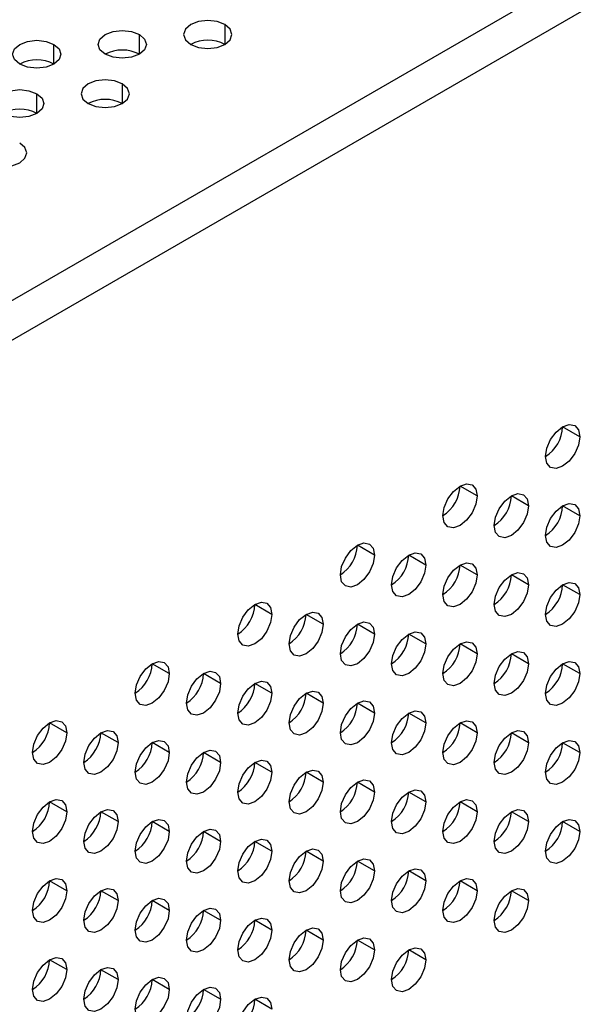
# Model space of a CAD drawing. Header units: millimetres. Extents: x 0 to 1118, y 0 to 864.
# Tile 254 of 256: x 973.51 to 977.43, y 683.47 to 690.26. Entities that reach past the tile are written whole.
import ezdxf

# ---------------------------------------------------------------- set-up
doc = ezdxf.new("R2010")
doc.units = ezdxf.units.MM

msp = doc.modelspace()

# ---------------------------------------------------------------- linework, layer by layer
at = {"color": 7, "linetype": 'Continuous', "lineweight": 25}
for p, q in [((926.1057, 660.9838), (999.8805, 703.5731)), ((926.2471, 660.7933), (999.9748, 703.3554)), ((977.3709, 687.3805), (977.2531, 687.4485)), ((976.6638, 686.9723), (976.546, 687.0403)), ((977.0174, 686.9042), (976.8995, 686.9722)), ((977.3709, 686.8361), (977.2531, 686.9042)), ((975.9567, 686.5641), (975.8389, 686.6321)), ((976.3103, 686.496), (976.1924, 686.564)), ((976.6638, 686.4279), (976.546, 686.496)), ((977.0174, 686.3598), (976.8995, 686.4279)), ((977.3709, 686.2918), (977.2531, 686.3598)), ((975.2496, 686.1559), (975.1318, 686.2239)), ((975.6032, 686.0878), (975.4853, 686.1558)), ((975.9567, 686.0197), (975.8389, 686.0878)), ((976.3103, 685.9516), (976.1924, 686.0197)), ((976.6638, 685.8836), (976.546, 685.9516)), ((977.0174, 685.8155), (976.8995, 685.8835)), ((974.5425, 685.7477), (974.4247, 685.8157)), ((977.3709, 685.7474), (977.2531, 685.8154)), ((974.8961, 685.6796), (974.7782, 685.7476)), ((975.2496, 685.6115), (975.1318, 685.6796)), ((975.6032, 685.5434), (975.4853, 685.6115)), ((975.9567, 685.4754), (975.8389, 685.5434)), ((976.3103, 685.4073), (976.1924, 685.4753)), ((973.8354, 685.3395), (973.7175, 685.4075)), ((976.6638, 685.3392), (976.546, 685.4072)), ((974.189, 685.2714), (974.0711, 685.3394)), ((977.0174, 685.2711), (976.8995, 685.3392)), ((974.5425, 685.2033), (974.4247, 685.2713)), ((977.3709, 685.203), (977.2531, 685.2711)), ((974.8961, 685.1352), (974.7782, 685.2033)), ((975.2496, 685.0672), (975.1318, 685.1352)), ((975.6032, 684.9991), (975.4853, 685.0671)), ((975.9567, 684.931), (975.8389, 684.999)), ((976.3103, 684.8629), (976.1924, 684.931)), ((973.8354, 684.7951), (973.7175, 684.8631)), ((976.6638, 684.7948), (976.546, 684.8629)), ((974.189, 684.727), (974.0711, 684.7951)), ((977.0174, 684.7268), (976.8995, 684.7948)), ((974.5425, 684.659), (974.4247, 684.727)), ((977.3709, 684.6587), (977.2531, 684.7267)), ((974.8961, 684.5909), (974.7782, 684.6589)), ((975.2496, 684.5228), (975.1318, 684.5908)), ((975.6032, 684.4547), (975.4853, 684.5228)), ((975.9567, 684.3866), (975.8389, 684.4547)), ((976.3103, 684.3186), (976.1924, 684.3866)), ((973.8354, 684.2507), (973.7175, 684.3188)), ((976.6638, 684.2505), (976.546, 684.3185)), ((974.189, 684.1827), (974.0711, 684.2507)), ((977.0174, 684.1824), (976.8995, 684.2504)), ((974.5425, 684.1146), (974.4247, 684.1826)), ((974.8961, 684.0465), (974.7782, 684.1145)), ((975.2496, 683.9784), (975.1318, 684.0465)), ((975.6032, 683.9104), (975.4853, 683.9784)), ((975.9567, 683.8423), (975.8389, 683.9103)), ((976.3103, 683.7742), (976.1924, 683.8422)), ((973.8354, 683.7064), (973.7175, 683.7744)), ((974.189, 683.6383), (974.0711, 683.7063)), ((974.5425, 683.5702), (974.4247, 683.6383)), ((974.8961, 683.5022), (974.7782, 683.5702)), ((975.2496, 683.4341), (975.1318, 683.5021))]:
    msp.add_line(p, q, dxfattribs=at)
at = {"color": 8, "linetype": 'Continuous', "lineweight": 25}
for p, q in [((974.9255, 690.2214), (974.9255, 690.0853)), ((974.3363, 690.0173), (974.3363, 690.1534)), ((973.747, 689.9493), (973.747, 690.0853)), ((974.2184, 689.8132), (974.2184, 689.6771)), ((973.6292, 689.6091), (973.6292, 689.7452))]:
    msp.add_line(p, q, dxfattribs=at)
at = {"color": 7, "linetype": 'Continuous', "lineweight": 25, "flags": 128}
for points in [[(974.9255, 690.2214), (974.8715, 690.2423), (974.8077, 690.2496), (974.7439, 690.2423), (974.6898, 690.2214), (974.6537, 690.1902), (974.641, 690.1534), (974.6537, 690.1166), (974.6898, 690.0853)], [(974.6898, 690.0853), (974.7439, 690.0645), (974.8077, 690.0572), (974.8715, 690.0645), (974.9255, 690.0853), (974.9617, 690.1166), (974.9743, 690.1534), (974.9617, 690.1902), (974.9255, 690.2214)], [(974.1006, 690.0173), (974.0644, 690.0485), (974.0517, 690.0853), (974.0644, 690.1222), (974.1006, 690.1534), (974.1546, 690.1742), (974.2184, 690.1816), (974.2822, 690.1742), (974.3363, 690.1534)], [(974.3363, 690.1534), (974.3724, 690.1222), (974.3851, 690.0853), (974.3724, 690.0485), (974.3363, 690.0173), (974.2822, 689.9964), (974.2184, 689.9891), (974.1546, 689.9964), (974.1006, 690.0173)], [(973.5113, 689.9493), (973.4752, 689.9805), (973.4625, 690.0173), (973.4752, 690.0541), (973.5113, 690.0853), (973.5654, 690.1062), (973.6292, 690.1135), (973.6929, 690.1062), (973.747, 690.0853)], [(973.747, 690.0853), (973.7831, 690.0541), (973.7958, 690.0173), (973.7831, 689.9805), (973.747, 689.9493), (973.6929, 689.9284), (973.6292, 689.9211), (973.5654, 689.9284), (973.5113, 689.9493)], [(974.2184, 689.8132), (974.1643, 689.8341), (974.1006, 689.8414), (974.0368, 689.8341), (973.9827, 689.8132), (973.9466, 689.782), (973.9339, 689.7452), (973.9466, 689.7084), (973.9827, 689.6771)], [(973.9827, 689.6771), (974.0368, 689.6563), (974.1006, 689.649), (974.1643, 689.6563), (974.2184, 689.6771), (974.2545, 689.7084), (974.2672, 689.7452), (974.2545, 689.782), (974.2184, 689.8132)], [(973.3935, 689.6091), (973.3573, 689.6403), (973.3446, 689.6771), (973.3573, 689.714), (973.3935, 689.7452), (973.4475, 689.766), (973.5113, 689.7734), (973.5751, 689.766), (973.6292, 689.7452)], [(973.6292, 689.7452), (973.6653, 689.714), (973.678, 689.6771), (973.6653, 689.6403), (973.6292, 689.6091), (973.5751, 689.5882), (973.5113, 689.5809), (973.4475, 689.5882), (973.3935, 689.6091)], [(973.2756, 689.2689), (973.3297, 689.2481), (973.3935, 689.2408), (973.4572, 689.2481), (973.5113, 689.2689), (973.5474, 689.3001), (973.5601, 689.337), (973.5474, 689.3738), (973.5113, 689.405)], [(977.1352, 687.2444), (977.1442, 687.3017), (977.1697, 687.3606), (977.208, 687.4122), (977.2531, 687.4485), (977.2982, 687.4642), (977.3364, 687.4568), (977.362, 687.4274), (977.3709, 687.3805)], [(977.3709, 687.3805), (977.362, 687.3232), (977.3364, 687.2643), (977.2982, 687.2128), (977.2531, 687.1764), (977.208, 687.1607), (977.1697, 687.1681), (977.1442, 687.1975), (977.1352, 687.2444)], [(976.4281, 686.8362), (976.4371, 686.8935), (976.4626, 686.9524), (976.5009, 687.0039), (976.546, 687.0403), (976.5911, 687.056), (976.6293, 687.0486), (976.6549, 687.0192), (976.6638, 686.9723)], [(976.6638, 686.9723), (976.6549, 686.915), (976.6293, 686.8561), (976.5911, 686.8046), (976.546, 686.7682), (976.5009, 686.7525), (976.4626, 686.7599), (976.4371, 686.7893), (976.4281, 686.8362)], [(976.7817, 686.7681), (976.7906, 686.8254), (976.8162, 686.8843), (976.8544, 686.9359), (976.8995, 686.9723), (976.9446, 686.9879), (976.9829, 686.9805), (977.0084, 686.9511), (977.0174, 686.9042)], [(977.0174, 686.9042), (977.0084, 686.8469), (976.9829, 686.7881), (976.9446, 686.7365), (976.8995, 686.7001), (976.8544, 686.6844), (976.8162, 686.6918), (976.7906, 686.7212), (976.7817, 686.7681)], [(977.1352, 686.7001), (977.1442, 686.7573), (977.1697, 686.8162), (977.208, 686.8678), (977.2531, 686.9042), (977.2982, 686.9199), (977.3364, 686.9124), (977.362, 686.883), (977.3709, 686.8361)], [(977.3709, 686.8361), (977.362, 686.7789), (977.3364, 686.72), (977.2982, 686.6684), (977.2531, 686.632), (977.208, 686.6163), (977.1697, 686.6238), (977.1442, 686.6532), (977.1352, 686.7001)], [(975.721, 686.428), (975.73, 686.4853), (975.7555, 686.5442), (975.7938, 686.5957), (975.8389, 686.6321), (975.884, 686.6478), (975.9222, 686.6404), (975.9477, 686.611), (975.9567, 686.5641)], [(975.9567, 686.5641), (975.9477, 686.5068), (975.9222, 686.4479), (975.884, 686.3964), (975.8389, 686.36), (975.7938, 686.3443), (975.7555, 686.3517), (975.73, 686.3811), (975.721, 686.428)], [(976.0746, 686.3599), (976.0835, 686.4172), (976.1091, 686.4761), (976.1473, 686.5277), (976.1924, 686.5641), (976.2375, 686.5797), (976.2758, 686.5723), (976.3013, 686.5429), (976.3103, 686.496)], [(976.3103, 686.496), (976.3013, 686.4387), (976.2758, 686.3798), (976.2375, 686.3283), (976.1924, 686.2919), (976.1473, 686.2762), (976.1091, 686.2836), (976.0835, 686.313), (976.0746, 686.3599)], [(976.4281, 686.2919), (976.4371, 686.3491), (976.4626, 686.408), (976.5009, 686.4596), (976.546, 686.496), (976.5911, 686.5117), (976.6293, 686.5042), (976.6549, 686.4748), (976.6638, 686.4279)], [(976.6638, 686.4279), (976.6549, 686.3707), (976.6293, 686.3118), (976.5911, 686.2602), (976.546, 686.2238), (976.5009, 686.2081), (976.4626, 686.2156), (976.4371, 686.245), (976.4281, 686.2919)], [(976.7817, 686.2238), (976.7906, 686.281), (976.8162, 686.3399), (976.8544, 686.3915), (976.8995, 686.4279), (976.9446, 686.4436), (976.9829, 686.4362), (977.0084, 686.4067), (977.0174, 686.3598)], [(977.0174, 686.3598), (977.0084, 686.3026), (976.9829, 686.2437), (976.9446, 686.1921), (976.8995, 686.1557), (976.8544, 686.14), (976.8162, 686.1475), (976.7906, 686.1769), (976.7817, 686.2238)], [(977.1352, 686.1557), (977.1442, 686.213), (977.1697, 686.2719), (977.208, 686.3234), (977.2531, 686.3598), (977.2982, 686.3755), (977.3364, 686.3681), (977.362, 686.3387), (977.3709, 686.2918)], [(977.3709, 686.2918), (977.362, 686.2345), (977.3364, 686.1756), (977.2982, 686.124), (977.2531, 686.0876), (977.208, 686.072), (977.1697, 686.0794), (977.1442, 686.1088), (977.1352, 686.1557)], [(975.0139, 686.0198), (975.0229, 686.0771), (975.0484, 686.136), (975.0867, 686.1875), (975.1318, 686.2239), (975.1769, 686.2396), (975.2151, 686.2322), (975.2406, 686.2028), (975.2496, 686.1559)], [(975.2496, 686.1559), (975.2406, 686.0986), (975.2151, 686.0397), (975.1769, 685.9881), (975.1318, 685.9518), (975.0867, 685.9361), (975.0484, 685.9435), (975.0229, 685.9729), (975.0139, 686.0198)], [(975.3675, 685.9517), (975.3764, 686.009), (975.402, 686.0679), (975.4402, 686.1195), (975.4853, 686.1559), (975.5304, 686.1715), (975.5686, 686.1641), (975.5942, 686.1347), (975.6032, 686.0878)], [(975.6032, 686.0878), (975.5942, 686.0305), (975.5686, 685.9716), (975.5304, 685.9201), (975.4853, 685.8837), (975.4402, 685.868), (975.402, 685.8754), (975.3764, 685.9048), (975.3675, 685.9517)], [(975.721, 685.8837), (975.73, 685.9409), (975.7555, 685.9998), (975.7938, 686.0514), (975.8389, 686.0878), (975.884, 686.1035), (975.9222, 686.096), (975.9477, 686.0666), (975.9567, 686.0197)], [(975.9567, 686.0197), (975.9477, 685.9625), (975.9222, 685.9036), (975.884, 685.852), (975.8389, 685.8156), (975.7938, 685.7999), (975.7555, 685.8074), (975.73, 685.8368), (975.721, 685.8837)], [(976.0746, 685.8156), (976.0835, 685.8728), (976.1091, 685.9317), (976.1473, 685.9833), (976.1924, 686.0197), (976.2375, 686.0354), (976.2758, 686.0279), (976.3013, 685.9985), (976.3103, 685.9516)], [(976.3103, 685.9516), (976.3013, 685.8944), (976.2758, 685.8355), (976.2375, 685.7839), (976.1924, 685.7475), (976.1473, 685.7318), (976.1091, 685.7393), (976.0835, 685.7687), (976.0746, 685.8156)], [(976.4281, 685.7475), (976.4371, 685.8048), (976.4626, 685.8637), (976.5009, 685.9152), (976.546, 685.9516), (976.5911, 685.9673), (976.6293, 685.9599), (976.6549, 685.9305), (976.6638, 685.8836)], [(976.6638, 685.8836), (976.6549, 685.8263), (976.6293, 685.7674), (976.5911, 685.7158), (976.546, 685.6794), (976.5009, 685.6638), (976.4626, 685.6712), (976.4371, 685.7006), (976.4281, 685.7475)], [(976.7817, 685.6794), (976.7906, 685.7367), (976.8162, 685.7956), (976.8544, 685.8471), (976.8995, 685.8835), (976.9446, 685.8992), (976.9829, 685.8918), (977.0084, 685.8624), (977.0174, 685.8155)], [(974.3068, 685.6116), (974.3158, 685.6689), (974.3413, 685.7278), (974.3796, 685.7793), (974.4247, 685.8157), (974.4698, 685.8314), (974.508, 685.824), (974.5335, 685.7946), (974.5425, 685.7477)], [(977.0174, 685.8155), (977.0084, 685.7582), (976.9829, 685.6993), (976.9446, 685.6478), (976.8995, 685.6114), (976.8544, 685.5957), (976.8162, 685.6031), (976.7906, 685.6325), (976.7817, 685.6794)], [(977.1352, 685.6113), (977.1442, 685.6686), (977.1697, 685.7275), (977.208, 685.7791), (977.2531, 685.8155), (977.2982, 685.8311), (977.3364, 685.8237), (977.362, 685.7943), (977.3709, 685.7474)], [(974.5425, 685.7477), (974.5335, 685.6904), (974.508, 685.6315), (974.4698, 685.5799), (974.4247, 685.5436), (974.3796, 685.5279), (974.3413, 685.5353), (974.3158, 685.5647), (974.3068, 685.6116)], [(974.6604, 685.5435), (974.6693, 685.6008), (974.6949, 685.6597), (974.7331, 685.7113), (974.7782, 685.7477), (974.8233, 685.7633), (974.8615, 685.7559), (974.8871, 685.7265), (974.8961, 685.6796)], [(977.3709, 685.7474), (977.362, 685.6902), (977.3364, 685.6313), (977.2982, 685.5797), (977.2531, 685.5433), (977.208, 685.5276), (977.1697, 685.535), (977.1442, 685.5644), (977.1352, 685.6113)], [(974.8961, 685.6796), (974.8871, 685.6223), (974.8615, 685.5634), (974.8233, 685.5119), (974.7782, 685.4755), (974.7331, 685.4598), (974.6949, 685.4672), (974.6693, 685.4966), (974.6604, 685.5435)], [(975.0139, 685.4754), (975.0229, 685.5327), (975.0484, 685.5916), (975.0867, 685.6432), (975.1318, 685.6796), (975.1769, 685.6953), (975.2151, 685.6878), (975.2406, 685.6584), (975.2496, 685.6115)], [(975.2496, 685.6115), (975.2406, 685.5543), (975.2151, 685.4954), (975.1769, 685.4438), (975.1318, 685.4074), (975.0867, 685.3917), (975.0484, 685.3991), (975.0229, 685.4285), (975.0139, 685.4754)], [(975.3675, 685.4074), (975.3764, 685.4646), (975.402, 685.5235), (975.4402, 685.5751), (975.4853, 685.6115), (975.5304, 685.6272), (975.5686, 685.6197), (975.5942, 685.5903), (975.6032, 685.5434)], [(975.6032, 685.5434), (975.5942, 685.4862), (975.5686, 685.4273), (975.5304, 685.3757), (975.4853, 685.3393), (975.4402, 685.3236), (975.402, 685.3311), (975.3764, 685.3605), (975.3675, 685.4074)], [(975.721, 685.3393), (975.73, 685.3966), (975.7555, 685.4555), (975.7938, 685.507), (975.8389, 685.5434), (975.884, 685.5591), (975.9222, 685.5517), (975.9477, 685.5223), (975.9567, 685.4754)], [(975.9567, 685.4754), (975.9477, 685.4181), (975.9222, 685.3592), (975.884, 685.3076), (975.8389, 685.2712), (975.7938, 685.2556), (975.7555, 685.263), (975.73, 685.2924), (975.721, 685.3393)], [(976.0746, 685.2712), (976.0835, 685.3285), (976.1091, 685.3874), (976.1473, 685.4389), (976.1924, 685.4753), (976.2375, 685.491), (976.2758, 685.4836), (976.3013, 685.4542), (976.3103, 685.4073)], [(973.5997, 685.2034), (973.6087, 685.2607), (973.6342, 685.3196), (973.6724, 685.3711), (973.7175, 685.4075), (973.7626, 685.4232), (973.8009, 685.4158), (973.8264, 685.3864), (973.8354, 685.3395)], [(976.3103, 685.4073), (976.3013, 685.35), (976.2758, 685.2911), (976.2375, 685.2396), (976.1924, 685.2032), (976.1473, 685.1875), (976.1091, 685.1949), (976.0835, 685.2243), (976.0746, 685.2712)], [(976.4281, 685.2031), (976.4371, 685.2604), (976.4626, 685.3193), (976.5009, 685.3709), (976.546, 685.4073), (976.5911, 685.4229), (976.6293, 685.4155), (976.6549, 685.3861), (976.6638, 685.3392)], [(973.8354, 685.3395), (973.8264, 685.2822), (973.8009, 685.2233), (973.7626, 685.1717), (973.7175, 685.1353), (973.6724, 685.1197), (973.6342, 685.1271), (973.6087, 685.1565), (973.5997, 685.2034)], [(973.9533, 685.1353), (973.9622, 685.1926), (973.9878, 685.2515), (974.026, 685.3031), (974.0711, 685.3394), (974.1162, 685.3551), (974.1544, 685.3477), (974.18, 685.3183), (974.189, 685.2714)], [(976.6638, 685.3392), (976.6549, 685.2819), (976.6293, 685.223), (976.5911, 685.1715), (976.546, 685.1351), (976.5009, 685.1194), (976.4626, 685.1268), (976.4371, 685.1562), (976.4281, 685.2031)], [(976.7817, 685.1351), (976.7906, 685.1923), (976.8162, 685.2512), (976.8544, 685.3028), (976.8995, 685.3392), (976.9446, 685.3549), (976.9829, 685.3474), (977.0084, 685.318), (977.0174, 685.2711)], [(974.189, 685.2714), (974.18, 685.2141), (974.1544, 685.1552), (974.1162, 685.1037), (974.0711, 685.0673), (974.026, 685.0516), (973.9878, 685.059), (973.9622, 685.0884), (973.9533, 685.1353)], [(974.3068, 685.0672), (974.3158, 685.1245), (974.3413, 685.1834), (974.3796, 685.235), (974.4247, 685.2714), (974.4698, 685.287), (974.508, 685.2796), (974.5335, 685.2502), (974.5425, 685.2033)], [(977.0174, 685.2711), (977.0084, 685.2139), (976.9829, 685.155), (976.9446, 685.1034), (976.8995, 685.067), (976.8544, 685.0513), (976.8162, 685.0588), (976.7906, 685.0882), (976.7817, 685.1351)], [(977.1352, 685.067), (977.1442, 685.1242), (977.1697, 685.1831), (977.208, 685.2347), (977.2531, 685.2711), (977.2982, 685.2868), (977.3364, 685.2794), (977.362, 685.2499), (977.3709, 685.203)], [(974.5425, 685.2033), (974.5335, 685.1461), (974.508, 685.0872), (974.4698, 685.0356), (974.4247, 684.9992), (974.3796, 684.9835), (974.3413, 684.9909), (974.3158, 685.0203), (974.3068, 685.0672)], [(974.6604, 684.9992), (974.6693, 685.0564), (974.6949, 685.1153), (974.7331, 685.1669), (974.7782, 685.2033), (974.8233, 685.219), (974.8615, 685.2115), (974.8871, 685.1821), (974.8961, 685.1352)], [(977.3709, 685.203), (977.362, 685.1458), (977.3364, 685.0869), (977.2982, 685.0353), (977.2531, 684.9989), (977.208, 684.9832), (977.1697, 684.9907), (977.1442, 685.0201), (977.1352, 685.067)], [(974.8961, 685.1352), (974.8871, 685.078), (974.8615, 685.0191), (974.8233, 684.9675), (974.7782, 684.9311), (974.7331, 684.9154), (974.6949, 684.9229), (974.6693, 684.9523), (974.6604, 684.9992)], [(975.0139, 684.9311), (975.0229, 684.9883), (975.0484, 685.0472), (975.0867, 685.0988), (975.1318, 685.1352), (975.1769, 685.1509), (975.2151, 685.1435), (975.2406, 685.1141), (975.2496, 685.0672)], [(975.2496, 685.0672), (975.2406, 685.0099), (975.2151, 684.951), (975.1769, 684.8994), (975.1318, 684.863), (975.0867, 684.8474), (975.0484, 684.8548), (975.0229, 684.8842), (975.0139, 684.9311)], [(975.3675, 684.863), (975.3764, 684.9203), (975.402, 684.9792), (975.4402, 685.0307), (975.4853, 685.0671), (975.5304, 685.0828), (975.5686, 685.0754), (975.5942, 685.046), (975.6032, 684.9991)], [(975.6032, 684.9991), (975.5942, 684.9418), (975.5686, 684.8829), (975.5304, 684.8313), (975.4853, 684.795), (975.4402, 684.7793), (975.402, 684.7867), (975.3764, 684.8161), (975.3675, 684.863)], [(975.721, 684.7949), (975.73, 684.8522), (975.7555, 684.9111), (975.7938, 684.9627), (975.8389, 684.9991), (975.884, 685.0147), (975.9222, 685.0073), (975.9477, 684.9779), (975.9567, 684.931)], [(975.9567, 684.931), (975.9477, 684.8737), (975.9222, 684.8148), (975.884, 684.7633), (975.8389, 684.7269), (975.7938, 684.7112), (975.7555, 684.7186), (975.73, 684.748), (975.721, 684.7949)], [(976.0746, 684.7269), (976.0835, 684.7841), (976.1091, 684.843), (976.1473, 684.8946), (976.1924, 684.931), (976.2375, 684.9467), (976.2758, 684.9392), (976.3013, 684.9098), (976.3103, 684.8629)], [(973.5997, 684.659), (973.6087, 684.7163), (973.6342, 684.7752), (973.6724, 684.8268), (973.7175, 684.8632), (973.7626, 684.8788), (973.8009, 684.8714), (973.8264, 684.842), (973.8354, 684.7951)], [(976.3103, 684.8629), (976.3013, 684.8057), (976.2758, 684.7468), (976.2375, 684.6952), (976.1924, 684.6588), (976.1473, 684.6431), (976.1091, 684.6506), (976.0835, 684.68), (976.0746, 684.7269)], [(976.4281, 684.6588), (976.4371, 684.716), (976.4626, 684.7749), (976.5009, 684.8265), (976.546, 684.8629), (976.5911, 684.8786), (976.6293, 684.8711), (976.6549, 684.8417), (976.6638, 684.7948)], [(973.8354, 684.7951), (973.8264, 684.7379), (973.8009, 684.679), (973.7626, 684.6274), (973.7175, 684.591), (973.6724, 684.5753), (973.6342, 684.5827), (973.6087, 684.6121), (973.5997, 684.659)], [(973.9533, 684.591), (973.9622, 684.6482), (973.9878, 684.7071), (974.026, 684.7587), (974.0711, 684.7951), (974.1162, 684.8108), (974.1544, 684.8033), (974.18, 684.7739), (974.189, 684.727)], [(976.6638, 684.7948), (976.6549, 684.7376), (976.6293, 684.6787), (976.5911, 684.6271), (976.546, 684.5907), (976.5009, 684.575), (976.4626, 684.5825), (976.4371, 684.6119), (976.4281, 684.6588)], [(976.7817, 684.5907), (976.7906, 684.648), (976.8162, 684.7069), (976.8544, 684.7584), (976.8995, 684.7948), (976.9446, 684.8105), (976.9829, 684.8031), (977.0084, 684.7737), (977.0174, 684.7268)], [(974.189, 684.727), (974.18, 684.6698), (974.1544, 684.6109), (974.1162, 684.5593), (974.0711, 684.5229), (974.026, 684.5072), (973.9878, 684.5147), (973.9622, 684.5441), (973.9533, 684.591)], [(974.3068, 684.5229), (974.3158, 684.5801), (974.3413, 684.639), (974.3796, 684.6906), (974.4247, 684.727), (974.4698, 684.7427), (974.508, 684.7353), (974.5335, 684.7059), (974.5425, 684.659)], [(977.0174, 684.7268), (977.0084, 684.6695), (976.9829, 684.6106), (976.9446, 684.559), (976.8995, 684.5226), (976.8544, 684.507), (976.8162, 684.5144), (976.7906, 684.5438), (976.7817, 684.5907)], [(977.1352, 684.5226), (977.1442, 684.5799), (977.1697, 684.6388), (977.208, 684.6903), (977.2531, 684.7267), (977.2982, 684.7424), (977.3364, 684.735), (977.362, 684.7056), (977.3709, 684.6587)], [(974.5425, 684.659), (974.5335, 684.6017), (974.508, 684.5428), (974.4698, 684.4912), (974.4247, 684.4548), (974.3796, 684.4392), (974.3413, 684.4466), (974.3158, 684.476), (974.3068, 684.5229)], [(974.6604, 684.4548), (974.6693, 684.5121), (974.6949, 684.571), (974.7331, 684.6225), (974.7782, 684.6589), (974.8233, 684.6746), (974.8615, 684.6672), (974.8871, 684.6378), (974.8961, 684.5909)], [(977.3709, 684.6587), (977.362, 684.6014), (977.3364, 684.5425), (977.2982, 684.491), (977.2531, 684.4546), (977.208, 684.4389), (977.1697, 684.4463), (977.1442, 684.4757), (977.1352, 684.5226)], [(974.8961, 684.5909), (974.8871, 684.5336), (974.8615, 684.4747), (974.8233, 684.4231), (974.7782, 684.3868), (974.7331, 684.3711), (974.6949, 684.3785), (974.6693, 684.4079), (974.6604, 684.4548)], [(975.0139, 684.3867), (975.0229, 684.444), (975.0484, 684.5029), (975.0867, 684.5545), (975.1318, 684.5909), (975.1769, 684.6065), (975.2151, 684.5991), (975.2406, 684.5697), (975.2496, 684.5228)], [(975.2496, 684.5228), (975.2406, 684.4655), (975.2151, 684.4066), (975.1769, 684.3551), (975.1318, 684.3187), (975.0867, 684.303), (975.0484, 684.3104), (975.0229, 684.3398), (975.0139, 684.3867)], [(975.3675, 684.3187), (975.3764, 684.3759), (975.402, 684.4348), (975.4402, 684.4864), (975.4853, 684.5228), (975.5304, 684.5385), (975.5686, 684.531), (975.5942, 684.5016), (975.6032, 684.4547)], [(975.6032, 684.4547), (975.5942, 684.3975), (975.5686, 684.3386), (975.5304, 684.287), (975.4853, 684.2506), (975.4402, 684.2349), (975.402, 684.2423), (975.3764, 684.2717), (975.3675, 684.3187)], [(975.721, 684.2506), (975.73, 684.3078), (975.7555, 684.3667), (975.7938, 684.4183), (975.8389, 684.4547), (975.884, 684.4704), (975.9222, 684.4629), (975.9477, 684.4335), (975.9567, 684.3866)], [(975.9567, 684.3866), (975.9477, 684.3294), (975.9222, 684.2705), (975.884, 684.2189), (975.8389, 684.1825), (975.7938, 684.1668), (975.7555, 684.1743), (975.73, 684.2037), (975.721, 684.2506)], [(976.0746, 684.1825), (976.0835, 684.2398), (976.1091, 684.2987), (976.1473, 684.3502), (976.1924, 684.3866), (976.2375, 684.4023), (976.2758, 684.3949), (976.3013, 684.3655), (976.3103, 684.3186)], [(973.5997, 684.1147), (973.6087, 684.1719), (973.6342, 684.2308), (973.6724, 684.2824), (973.7175, 684.3188), (973.7626, 684.3345), (973.8009, 684.3271), (973.8264, 684.2976), (973.8354, 684.2507)], [(976.3103, 684.3186), (976.3013, 684.2613), (976.2758, 684.2024), (976.2375, 684.1508), (976.1924, 684.1144), (976.1473, 684.0988), (976.1091, 684.1062), (976.0835, 684.1356), (976.0746, 684.1825)], [(976.4281, 684.1144), (976.4371, 684.1717), (976.4626, 684.2306), (976.5009, 684.2821), (976.546, 684.3185), (976.5911, 684.3342), (976.6293, 684.3268), (976.6549, 684.2974), (976.6638, 684.2505)], [(973.8354, 684.2507), (973.8264, 684.1935), (973.8009, 684.1346), (973.7626, 684.083), (973.7175, 684.0466), (973.6724, 684.0309), (973.6342, 684.0384), (973.6087, 684.0678), (973.5997, 684.1147)], [(973.9533, 684.0466), (973.9622, 684.1039), (973.9878, 684.1628), (974.026, 684.2143), (974.0711, 684.2507), (974.1162, 684.2664), (974.1544, 684.259), (974.18, 684.2296), (974.189, 684.1827)], [(976.6638, 684.2505), (976.6549, 684.1932), (976.6293, 684.1343), (976.5911, 684.0828), (976.546, 684.0464), (976.5009, 684.0307), (976.4626, 684.0381), (976.4371, 684.0675), (976.4281, 684.1144)], [(976.7817, 684.0463), (976.7906, 684.1036), (976.8162, 684.1625), (976.8544, 684.2141), (976.8995, 684.2505), (976.9446, 684.2661), (976.9829, 684.2587), (977.0084, 684.2293), (977.0174, 684.1824)], [(974.189, 684.1827), (974.18, 684.1254), (974.1544, 684.0665), (974.1162, 684.0149), (974.0711, 683.9785), (974.026, 683.9629), (973.9878, 683.9703), (973.9622, 683.9997), (973.9533, 684.0466)], [(974.3068, 683.9785), (974.3158, 684.0358), (974.3413, 684.0947), (974.3796, 684.1463), (974.4247, 684.1826), (974.4698, 684.1983), (974.508, 684.1909), (974.5335, 684.1615), (974.5425, 684.1146)], [(977.0174, 684.1824), (977.0084, 684.1251), (976.9829, 684.0662), (976.9446, 684.0147), (976.8995, 683.9783), (976.8544, 683.9626), (976.8162, 683.97), (976.7906, 683.9994), (976.7817, 684.0463)], [(974.5425, 684.1146), (974.5335, 684.0573), (974.508, 683.9984), (974.4698, 683.9469), (974.4247, 683.9105), (974.3796, 683.8948), (974.3413, 683.9022), (974.3158, 683.9316), (974.3068, 683.9785)], [(974.6604, 683.9104), (974.6693, 683.9677), (974.6949, 684.0266), (974.7331, 684.0782), (974.7782, 684.1146), (974.8233, 684.1302), (974.8615, 684.1228), (974.8871, 684.0934), (974.8961, 684.0465)], [(974.8961, 684.0465), (974.8871, 683.9893), (974.8615, 683.9304), (974.8233, 683.8788), (974.7782, 683.8424), (974.7331, 683.8267), (974.6949, 683.8341), (974.6693, 683.8635), (974.6604, 683.9104)], [(975.0139, 683.8424), (975.0229, 683.8996), (975.0484, 683.9585), (975.0867, 684.0101), (975.1318, 684.0465), (975.1769, 684.0622), (975.2151, 684.0547), (975.2406, 684.0253), (975.2496, 683.9784)], [(975.2496, 683.9784), (975.2406, 683.9212), (975.2151, 683.8623), (975.1769, 683.8107), (975.1318, 683.7743), (975.0867, 683.7586), (975.0484, 683.7661), (975.0229, 683.7955), (975.0139, 683.8424)], [(975.3675, 683.7743), (975.3764, 683.8315), (975.402, 683.8904), (975.4402, 683.942), (975.4853, 683.9784), (975.5304, 683.9941), (975.5686, 683.9867), (975.5942, 683.9573), (975.6032, 683.9104)], [(975.6032, 683.9104), (975.5942, 683.8531), (975.5686, 683.7942), (975.5304, 683.7426), (975.4853, 683.7062), (975.4402, 683.6906), (975.402, 683.698), (975.3764, 683.7274), (975.3675, 683.7743)], [(975.721, 683.7062), (975.73, 683.7635), (975.7555, 683.8224), (975.7938, 683.8739), (975.8389, 683.9103), (975.884, 683.926), (975.9222, 683.9186), (975.9477, 683.8892), (975.9567, 683.8423)], [(975.9567, 683.8423), (975.9477, 683.785), (975.9222, 683.7261), (975.884, 683.6746), (975.8389, 683.6382), (975.7938, 683.6225), (975.7555, 683.6299), (975.73, 683.6593), (975.721, 683.7062)], [(976.0746, 683.6381), (976.0835, 683.6954), (976.1091, 683.7543), (976.1473, 683.8059), (976.1924, 683.8423), (976.2375, 683.8579), (976.2758, 683.8505), (976.3013, 683.8211), (976.3103, 683.7742)], [(973.5997, 683.5703), (973.6087, 683.6276), (973.6342, 683.6865), (973.6724, 683.738), (973.7175, 683.7744), (973.7626, 683.7901), (973.8009, 683.7827), (973.8264, 683.7533), (973.8354, 683.7064)], [(976.3103, 683.7742), (976.3013, 683.7169), (976.2758, 683.658), (976.2375, 683.6065), (976.1924, 683.5701), (976.1473, 683.5544), (976.1091, 683.5618), (976.0835, 683.5912), (976.0746, 683.6381)], [(973.8354, 683.7064), (973.8264, 683.6491), (973.8009, 683.5902), (973.7626, 683.5387), (973.7175, 683.5023), (973.6724, 683.4866), (973.6342, 683.494), (973.6087, 683.5234), (973.5997, 683.5703)], [(973.9533, 683.5022), (973.9622, 683.5595), (973.9878, 683.6184), (974.026, 683.67), (974.0711, 683.7064), (974.1162, 683.722), (974.1544, 683.7146), (974.18, 683.6852), (974.189, 683.6383)], [(974.189, 683.6383), (974.18, 683.5811), (974.1544, 683.5222), (974.1162, 683.4706), (974.0711, 683.4342), (974.026, 683.4185), (973.9878, 683.4259), (973.9622, 683.4553), (973.9533, 683.5022)], [(974.3068, 683.4342), (974.3158, 683.4914), (974.3413, 683.5503), (974.3796, 683.6019), (974.4247, 683.6383), (974.4698, 683.654), (974.508, 683.6465), (974.5335, 683.6171), (974.5425, 683.5702)], [(974.5425, 683.5702), (974.5335, 683.513), (974.508, 683.4541), (974.4698, 683.4025), (974.4247, 683.3661), (974.3796, 683.3504), (974.3413, 683.3579), (974.3158, 683.3873), (974.3068, 683.4342)], [(974.6604, 683.3661), (974.6693, 683.4233), (974.6949, 683.4822), (974.7331, 683.5338), (974.7782, 683.5702), (974.8233, 683.5859), (974.8615, 683.5785), (974.8871, 683.5491), (974.8961, 683.5022)], [(974.8961, 683.5022), (974.8871, 683.4449), (974.8615, 683.386), (974.8233, 683.3344), (974.7782, 683.298), (974.7331, 683.2824), (974.6949, 683.2898), (974.6693, 683.3192), (974.6604, 683.3661)], [(975.0139, 683.298), (975.0229, 683.3553), (975.0484, 683.4142), (975.0867, 683.4657), (975.1318, 683.5021), (975.1769, 683.5178), (975.2151, 683.5104), (975.2406, 683.481), (975.2496, 683.4341)]]:
    msp.add_lwpolyline(points, dxfattribs=at)
at = {"color": 7, "linetype": 'Continuous', "lineweight": 25}
for centre, radius, start, end in [((974.8077, 689.8579), 0.2562, 62.61002, 117.3846), ((974.2184, 689.7898), 0.2562, 62.61002, 117.3846), ((973.6292, 689.7218), 0.2562, 62.61002, 117.3846), ((974.1006, 689.4497), 0.2562, 62.61002, 117.3846), ((973.5113, 689.3816), 0.2562, 62.61002, 117.3846), ((976.9972, 687.4602), 0.2561, 302.60548, 357.39452), ((976.2901, 687.052), 0.2561, 302.60548, 357.39452), ((976.6437, 686.9839), 0.2561, 302.60548, 357.39452), ((976.9972, 686.9158), 0.2561, 302.60548, 357.39452), ((975.583, 686.6438), 0.2561, 302.60548, 357.39452), ((975.9366, 686.5757), 0.2561, 302.60548, 357.39452), ((976.2901, 686.5076), 0.2561, 302.60548, 357.39452), ((976.6437, 686.4395), 0.2561, 302.60548, 357.39452), ((976.9972, 686.3714), 0.2561, 302.60548, 357.39452), ((974.8759, 686.2356), 0.2561, 302.60548, 357.39452), ((975.2294, 686.1675), 0.2561, 302.60548, 357.39452), ((975.583, 686.0994), 0.2561, 302.60548, 357.39452), ((975.9366, 686.0313), 0.2561, 302.60548, 357.39452), ((976.2901, 685.9632), 0.2561, 302.60548, 357.39452), ((976.6437, 685.8952), 0.2561, 302.60548, 357.39452), ((974.1688, 685.8274), 0.2561, 302.60548, 357.39452), ((976.9972, 685.8271), 0.2561, 302.60548, 357.39452), ((974.5223, 685.7593), 0.2561, 302.60548, 357.39452), ((974.8759, 685.6912), 0.2561, 302.60548, 357.39452), ((975.2294, 685.6231), 0.2561, 302.60548, 357.39452), ((975.583, 685.555), 0.2561, 302.60548, 357.39452), ((975.9366, 685.487), 0.2561, 302.60548, 357.39452), ((973.4617, 685.4191), 0.2561, 302.60548, 357.39452), ((976.2901, 685.4189), 0.2561, 302.60548, 357.39452), ((973.8152, 685.3511), 0.2561, 302.60548, 357.39452), ((976.6437, 685.3508), 0.2561, 302.60548, 357.39452), ((974.1688, 685.283), 0.2561, 302.60548, 357.39452), ((976.9972, 685.2827), 0.2561, 302.60548, 357.39452), ((974.5223, 685.2149), 0.2561, 302.60548, 357.39452), ((974.8759, 685.1468), 0.2561, 302.60548, 357.39452), ((975.2294, 685.0788), 0.2561, 302.60548, 357.39452), ((975.583, 685.0107), 0.2561, 302.60548, 357.39452), ((975.9366, 684.9426), 0.2561, 302.60548, 357.39452), ((973.4617, 684.8748), 0.2561, 302.60548, 357.39452), ((976.2901, 684.8745), 0.2561, 302.60548, 357.39452), ((973.8152, 684.8067), 0.2561, 302.60548, 357.39452), ((976.6437, 684.8064), 0.2561, 302.60548, 357.39452), ((974.1688, 684.7386), 0.2561, 302.60548, 357.39452), ((976.9972, 684.7384), 0.2561, 302.60548, 357.39452), ((974.5223, 684.6706), 0.2561, 302.60548, 357.39452), ((974.8759, 684.6025), 0.2561, 302.60548, 357.39452), ((975.2294, 684.5344), 0.2561, 302.60548, 357.39452), ((975.583, 684.4663), 0.2561, 302.60548, 357.39452), ((975.9366, 684.3982), 0.2561, 302.60548, 357.39452), ((973.4617, 684.3304), 0.2561, 302.60548, 357.39452), ((976.2901, 684.3302), 0.2561, 302.60548, 357.39452), ((973.8152, 684.2623), 0.2561, 302.60548, 357.39452), ((976.6437, 684.2621), 0.2561, 302.60548, 357.39452), ((974.1688, 684.1943), 0.2561, 302.60548, 357.39452), ((974.5223, 684.1262), 0.2561, 302.60548, 357.39452), ((974.8759, 684.0581), 0.2561, 302.60548, 357.39452), ((975.2294, 683.99), 0.2561, 302.60548, 357.39452), ((975.583, 683.922), 0.2561, 302.60548, 357.39452), ((975.9366, 683.8539), 0.2561, 302.60548, 357.39452), ((973.4617, 683.7861), 0.2561, 302.60548, 357.39452), ((973.8152, 683.718), 0.2561, 302.60548, 357.39452), ((974.1688, 683.6499), 0.2561, 302.60548, 357.39452), ((974.5223, 683.5818), 0.2561, 302.60548, 357.39452), ((974.8759, 683.5138), 0.2561, 302.60548, 357.39452)]:
    msp.add_arc(centre, radius, start, end, dxfattribs=at)

doc.saveas('drawing.dxf')
